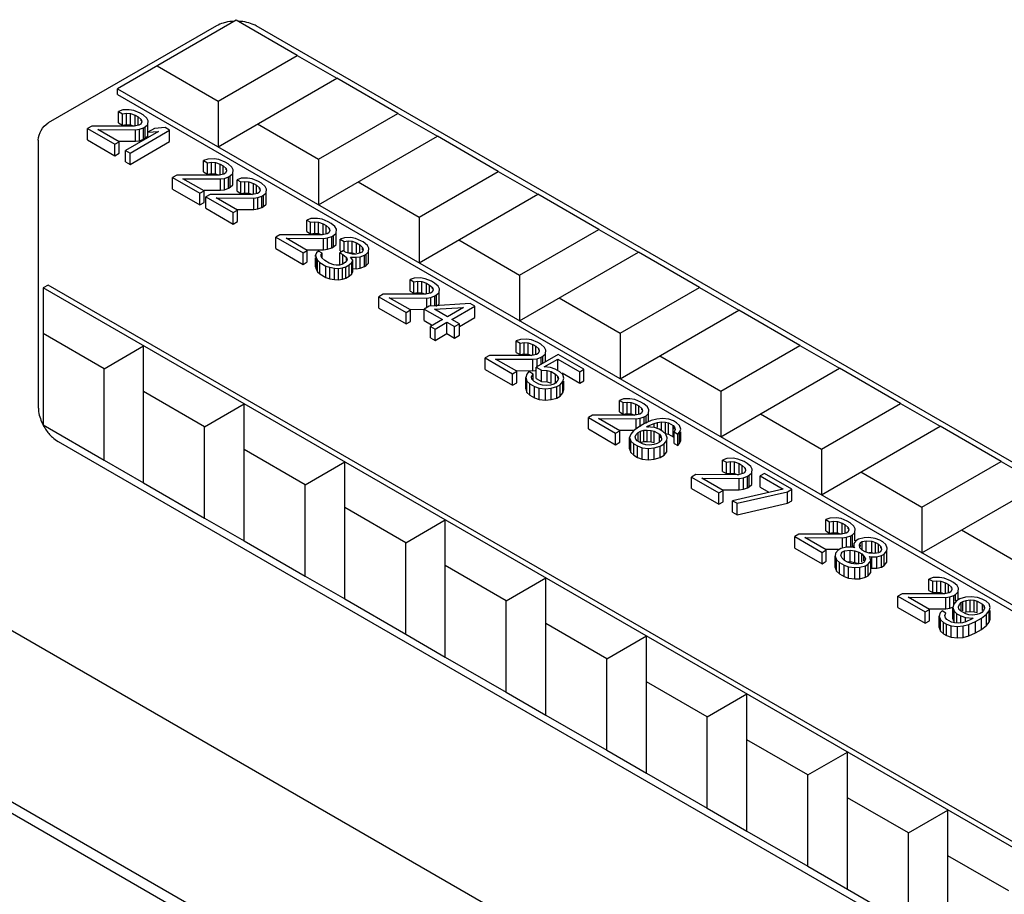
# Model space of a CAD drawing. Header units: millimetres. Extents: x 0 to 594, y 0 to 420.
# Tile 24 of 46: x 457 to 475, y 351 to 366. Entities that reach past the tile are written whole.
import ezdxf

# ---------------------------------------------------------------- set-up
doc = ezdxf.new("R2010")
doc.units = ezdxf.units.MM
doc.header["$LTSCALE"] = 32.67
doc.layers.get('0').update_dxf_attribs({"linetype": 'CONTINUOUS'})

msp = doc.modelspace()

# ---------------------------------------------------------------- linework, layer by layer
at = {"color": 7, "linetype": 'Continuous'}
for p, q in [((460.982, 366.367), (457.977, 364.632)), ((461.335, 366.469), (459.214, 365.244)), ((462.424, 365.84), (461.335, 366.469)), ((481.249, 355.074), (461.689, 366.367)), ((461.01, 365.024), (462.424, 365.84)), ((462.424, 365.84), (463.132, 365.432)), ((459.921, 365.652), (461.01, 365.024)), ((461.01, 364.207), (463.132, 365.432)), ((464.22, 364.803), (463.132, 365.432)), ((459.214, 365.142), (459.214, 365.244)), ((459.214, 365.244), (479.539, 353.51)), ((459.214, 365.142), (479.547, 353.403)), ((461.01, 365.024), (461.01, 364.207)), ((459.309, 364.864), (459.235, 364.837)), ((459.235, 364.632), (459.235, 364.837)), ((459.235, 364.837), (459.303, 364.797)), ((459.303, 364.797), (459.375, 364.808)), ((459.303, 364.593), (459.303, 364.797)), ((459.424, 364.867), (459.309, 364.864)), ((459.375, 364.604), (459.375, 364.808)), ((459.375, 364.808), (459.446, 364.802)), ((459.508, 364.853), (459.424, 364.867)), ((459.446, 364.598), (459.446, 364.802)), ((459.446, 364.802), (459.529, 364.771)), ((459.618, 364.807), (459.508, 364.853)), ((459.672, 364.776), (459.618, 364.807)), ((462.806, 363.987), (464.22, 364.803)), ((464.22, 364.803), (464.928, 364.395)), ((459.235, 364.632), (459.303, 364.593)), ((459.529, 364.592), (459.529, 364.771)), ((459.529, 364.771), (459.583, 364.74)), ((459.583, 364.592), (459.583, 364.74)), ((459.583, 364.74), (459.636, 364.692)), ((459.629, 364.61), (459.598, 364.592)), ((459.647, 364.651), (459.629, 364.61)), ((459.636, 364.671), (459.636, 364.692)), ((459.636, 364.692), (459.647, 364.651)), ((459.738, 364.72), (459.672, 364.776)), ((459.71, 364.563), (459.756, 364.605)), ((459.762, 364.671), (459.738, 364.72)), ((459.756, 364.605), (459.762, 364.671)), ((459.756, 364.465), (459.756, 364.605)), ((459.762, 364.651), (459.762, 364.671)), ((461.717, 364.615), (462.806, 363.987)), ((458.756, 364.575), (458.68, 364.532)), ((458.68, 364.328), (458.68, 364.532)), ((458.68, 364.532), (459.168, 364.25)), ((459.511, 364.573), (458.756, 364.575)), ((459.243, 364.293), (458.864, 364.513)), ((458.864, 364.513), (459.534, 364.508)), ((459.303, 364.593), (459.375, 364.604)), ((459.945, 364.479), (459.358, 364.14)), ((459.375, 364.604), (459.446, 364.598)), ((459.439, 364.094), (460.146, 364.502)), ((459.446, 364.598), (459.511, 364.574)), ((459.598, 364.592), (459.511, 364.573)), ((459.534, 364.508), (459.606, 364.518)), ((459.534, 364.304), (459.534, 364.508)), ((459.606, 364.518), (459.68, 364.545)), ((459.606, 364.314), (459.606, 364.518)), ((459.68, 364.545), (459.71, 364.563)), ((459.68, 364.341), (459.68, 364.545)), ((459.71, 364.359), (459.71, 364.563)), ((459.878, 364.535), (459.758, 364.465)), ((459.758, 364.465), (459.945, 364.479)), ((459.758, 364.371), (459.758, 364.465)), ((460.065, 364.549), (459.878, 364.535)), ((460.146, 364.502), (460.065, 364.549)), ((460.146, 364.298), (460.146, 364.502)), ((457.8, 364.326), (457.8, 359.549)), ((458.68, 364.328), (459.168, 364.046)), ((459.168, 364.25), (459.243, 364.293)), ((459.243, 364.089), (459.243, 364.293)), ((459.244, 364.306), (459.534, 364.304)), ((459.439, 363.889), (460.146, 364.298)), ((459.534, 364.304), (459.606, 364.314)), ((459.606, 364.314), (459.68, 364.341)), ((459.68, 364.341), (459.71, 364.359)), ((459.71, 364.359), (459.756, 364.401)), ((462.806, 363.17), (464.928, 364.395)), ((466.017, 363.766), (464.928, 364.395)), ((459.168, 364.046), (459.168, 364.25)), ((459.168, 364.046), (459.243, 364.089)), ((459.358, 363.936), (459.358, 364.14)), ((459.358, 364.14), (459.439, 364.094)), ((459.439, 363.889), (459.439, 364.094)), ((459.358, 363.936), (459.439, 363.889)), ((460.827, 363.987), (460.753, 363.96)), ((460.753, 363.756), (460.753, 363.96)), ((460.753, 363.96), (460.821, 363.921)), ((460.821, 363.921), (460.893, 363.932)), ((460.821, 363.717), (460.821, 363.921)), ((460.942, 363.991), (460.827, 363.987)), ((460.893, 363.727), (460.893, 363.932)), ((460.893, 363.932), (460.964, 363.925)), ((461.026, 363.977), (460.942, 363.991)), ((460.964, 363.721), (460.964, 363.925)), ((460.964, 363.925), (461.047, 363.895)), ((461.136, 363.931), (461.026, 363.977)), ((461.19, 363.899), (461.136, 363.931)), ((462.806, 363.987), (462.806, 363.17)), ((460.753, 363.756), (460.821, 363.717)), ((460.821, 363.717), (460.893, 363.727)), ((460.893, 363.727), (460.964, 363.721)), ((461.047, 363.716), (461.047, 363.895)), ((461.047, 363.895), (461.101, 363.864)), ((461.101, 363.716), (461.101, 363.864)), ((461.101, 363.864), (461.154, 363.816)), ((461.146, 363.733), (461.116, 363.716)), ((461.164, 363.775), (461.146, 363.733)), ((461.154, 363.795), (461.154, 363.816)), ((461.154, 363.816), (461.164, 363.775)), ((461.256, 363.844), (461.19, 363.899)), ((461.228, 363.686), (461.274, 363.729)), ((461.28, 363.795), (461.256, 363.844)), ((461.274, 363.729), (461.28, 363.795)), ((461.274, 363.525), (461.274, 363.729)), ((461.28, 363.775), (461.28, 363.795)), ((464.602, 362.95), (466.017, 363.766)), ((466.017, 363.766), (466.724, 363.358)), ((460.273, 363.699), (460.198, 363.655)), ((460.198, 363.451), (460.198, 363.655)), ((460.198, 363.655), (460.686, 363.374)), ((461.029, 363.697), (460.273, 363.699)), ((460.761, 363.417), (460.382, 363.636)), ((460.382, 363.636), (461.052, 363.632)), ((460.964, 363.721), (461.029, 363.697)), ((461.116, 363.716), (461.029, 363.697)), ((461.052, 363.632), (461.124, 363.642)), ((461.052, 363.428), (461.052, 363.632)), ((461.124, 363.642), (461.198, 363.669)), ((461.124, 363.438), (461.124, 363.642)), ((461.198, 363.669), (461.228, 363.686)), ((461.198, 363.465), (461.198, 363.669)), ((461.228, 363.482), (461.228, 363.686)), ((461.423, 363.643), (461.35, 363.616)), ((461.35, 363.412), (461.35, 363.616)), ((461.35, 363.616), (461.417, 363.577)), ((461.417, 363.577), (461.49, 363.587)), ((461.417, 363.373), (461.417, 363.577)), ((461.538, 363.646), (461.423, 363.643)), ((461.49, 363.383), (461.49, 363.587)), ((461.49, 363.587), (461.56, 363.581)), ((461.622, 363.632), (461.538, 363.646)), ((461.56, 363.377), (461.56, 363.581)), ((461.56, 363.581), (461.643, 363.551)), ((461.732, 363.586), (461.622, 363.632)), ((461.643, 363.372), (461.643, 363.551)), ((461.643, 363.551), (461.698, 363.519)), ((461.786, 363.555), (461.732, 363.586)), ((461.853, 363.499), (461.786, 363.555)), ((463.513, 363.578), (464.602, 362.95)), ((460.198, 363.451), (460.686, 363.17)), ((460.686, 363.374), (460.761, 363.417)), ((460.686, 363.17), (460.686, 363.374)), ((460.761, 363.43), (461.052, 363.428)), ((460.761, 363.213), (460.761, 363.417)), ((461.052, 363.428), (461.124, 363.438)), ((461.124, 363.438), (461.198, 363.465)), ((461.198, 363.465), (461.228, 363.482)), ((461.228, 363.482), (461.274, 363.525)), ((461.35, 363.412), (461.417, 363.373)), ((461.417, 363.373), (461.49, 363.383)), ((461.49, 363.383), (461.56, 363.377)), ((461.56, 363.377), (461.626, 363.353)), ((461.698, 363.372), (461.698, 363.519)), ((461.698, 363.519), (461.75, 363.472)), ((461.743, 363.389), (461.713, 363.372)), ((461.761, 363.431), (461.743, 363.389)), ((461.75, 363.451), (461.75, 363.472)), ((461.75, 363.472), (461.761, 363.431)), ((461.824, 363.342), (461.871, 363.385)), ((461.877, 363.451), (461.853, 363.499)), ((461.871, 363.385), (461.877, 363.451)), ((461.871, 363.181), (461.871, 363.385)), ((461.877, 363.431), (461.877, 363.451)), ((460.686, 363.17), (460.761, 363.213)), ((460.87, 363.355), (460.795, 363.311)), ((460.795, 363.107), (460.795, 363.311)), ((460.795, 363.311), (461.282, 363.029)), ((461.625, 363.353), (460.87, 363.355)), ((461.358, 363.073), (460.978, 363.292)), ((460.978, 363.292), (461.648, 363.287)), ((461.713, 363.372), (461.625, 363.353)), ((461.648, 363.287), (461.72, 363.298)), ((461.648, 363.083), (461.648, 363.287)), ((461.72, 363.298), (461.794, 363.325)), ((461.72, 363.094), (461.72, 363.298)), ((461.794, 363.325), (461.824, 363.342)), ((461.794, 363.121), (461.794, 363.325)), ((461.824, 363.138), (461.824, 363.342)), ((464.602, 362.133), (466.724, 363.358)), ((467.813, 362.729), (466.724, 363.358)), ((460.795, 363.107), (461.282, 362.825)), ((461.282, 363.029), (461.358, 363.073)), ((461.282, 362.825), (461.282, 363.029)), ((461.358, 363.085), (461.648, 363.083)), ((461.358, 362.869), (461.358, 363.073)), ((461.648, 363.083), (461.72, 363.094)), ((461.72, 363.094), (461.794, 363.121)), ((461.794, 363.121), (461.824, 363.138)), ((461.824, 363.138), (461.871, 363.181)), ((461.282, 362.825), (461.358, 362.869)), ((462.67, 362.923), (462.597, 362.896)), ((462.597, 362.692), (462.597, 362.896)), ((462.597, 362.896), (462.664, 362.857)), ((462.664, 362.857), (462.737, 362.867)), ((462.664, 362.653), (462.664, 362.857)), ((462.785, 362.926), (462.67, 362.923)), ((462.737, 362.663), (462.737, 362.867)), ((462.737, 362.867), (462.807, 362.861)), ((462.869, 362.913), (462.785, 362.926)), ((462.807, 362.657), (462.807, 362.861)), ((462.807, 362.861), (462.89, 362.831)), ((462.979, 362.866), (462.869, 362.913)), ((463.033, 362.835), (462.979, 362.866)), ((464.602, 362.95), (464.602, 362.133)), ((462.597, 362.692), (462.664, 362.653)), ((462.89, 362.652), (462.89, 362.831)), ((462.89, 362.831), (462.944, 362.8)), ((462.944, 362.652), (462.944, 362.8)), ((462.944, 362.8), (462.997, 362.752)), ((463.008, 362.711), (462.99, 362.669)), ((462.997, 362.731), (462.997, 362.752)), ((462.997, 362.752), (463.008, 362.711)), ((463.099, 362.78), (463.033, 362.835)), ((463.124, 362.731), (463.099, 362.78)), ((463.118, 362.665), (463.124, 362.731)), ((463.124, 362.711), (463.124, 362.731)), ((466.398, 361.913), (467.813, 362.729)), ((467.813, 362.729), (468.52, 362.321)), ((462.117, 362.635), (462.041, 362.591)), ((462.041, 362.387), (462.041, 362.591)), ((462.041, 362.591), (462.529, 362.31)), ((462.872, 362.633), (462.117, 362.635)), ((462.605, 362.353), (462.225, 362.572)), ((462.225, 362.572), (462.895, 362.568)), ((462.664, 362.653), (462.737, 362.663)), ((462.737, 362.663), (462.807, 362.657)), ((462.807, 362.657), (462.872, 362.633)), ((462.96, 362.652), (462.872, 362.633)), ((462.895, 362.568), (462.967, 362.578)), ((462.895, 362.363), (462.895, 362.568)), ((462.99, 362.669), (462.96, 362.652)), ((462.967, 362.578), (463.041, 362.605)), ((462.967, 362.374), (462.967, 362.578)), ((463.041, 362.605), (463.071, 362.622)), ((463.041, 362.401), (463.041, 362.605)), ((463.071, 362.622), (463.118, 362.665)), ((463.071, 362.418), (463.071, 362.622)), ((463.118, 362.461), (463.118, 362.665)), ((463.267, 362.579), (463.193, 362.552)), ((463.193, 362.348), (463.193, 362.552)), ((463.193, 362.552), (463.261, 362.513)), ((463.261, 362.513), (463.333, 362.523)), ((463.261, 362.348), (463.261, 362.513)), ((463.381, 362.582), (463.267, 362.579)), ((463.333, 362.319), (463.333, 362.523)), ((463.333, 362.523), (463.404, 362.517)), ((463.465, 362.568), (463.381, 362.582)), ((463.404, 362.313), (463.404, 362.517)), ((463.404, 362.517), (463.486, 362.487)), ((463.575, 362.522), (463.465, 362.568)), ((463.602, 362.507), (463.575, 362.522)), ((463.682, 362.443), (463.602, 362.507)), ((465.309, 362.542), (466.398, 361.913)), ((462.041, 362.387), (462.529, 362.105)), ((462.529, 362.31), (462.605, 362.353)), ((462.605, 362.365), (462.895, 362.363)), ((462.605, 362.149), (462.605, 362.353)), ((462.803, 362.342), (462.772, 362.309)), ((462.871, 362.303), (462.803, 362.342)), ((462.895, 362.363), (462.967, 362.374)), ((462.967, 362.374), (463.041, 362.401)), ((463.041, 362.401), (463.071, 362.418)), ((463.071, 362.418), (463.118, 362.461)), ((463.246, 362.348), (463.186, 362.313)), ((463.193, 362.348), (463.219, 362.332)), ((463.3, 362.316), (463.246, 362.348)), ((463.333, 362.319), (463.404, 362.313)), ((463.486, 362.308), (463.486, 362.487)), ((463.486, 362.487), (463.541, 362.455)), ((463.541, 362.308), (463.541, 362.455)), ((463.541, 362.455), (463.593, 362.407)), ((463.586, 362.325), (463.556, 362.308)), ((463.604, 362.367), (463.586, 362.325)), ((463.593, 362.367), (463.593, 362.407)), ((463.593, 362.407), (463.604, 362.367)), ((463.654, 362.286), (463.7, 362.328)), ((463.706, 362.394), (463.682, 362.443)), ((463.7, 362.328), (463.706, 362.394)), ((463.7, 362.124), (463.7, 362.328)), ((463.706, 362.367), (463.706, 362.394)), ((466.398, 361.096), (468.52, 362.321)), ((469.609, 361.692), (468.52, 362.321)), ((462.529, 362.105), (462.529, 362.31)), ((462.529, 362.105), (462.605, 362.149)), ((462.772, 362.309), (462.754, 362.267)), ((462.754, 362.245), (462.754, 362.267)), ((462.754, 362.267), (462.764, 362.226)), ((462.754, 362.063), (462.754, 362.221)), ((462.764, 362.022), (462.764, 362.226)), ((462.764, 362.226), (462.788, 362.177)), ((462.788, 361.973), (462.788, 362.177)), ((462.788, 362.177), (462.828, 362.137)), ((462.852, 362.245), (462.854, 362.278)), ((462.864, 362.221), (462.852, 362.245)), ((462.854, 362.278), (462.871, 362.303)), ((462.854, 362.245), (462.854, 362.278)), ((462.916, 362.173), (462.864, 362.221)), ((462.871, 362.221), (462.871, 362.303)), ((462.998, 362.126), (462.916, 362.173)), ((463.186, 362.109), (463.186, 362.313)), ((463.186, 362.313), (463.24, 362.282)), ((463.24, 362.1), (463.24, 362.282)), ((463.24, 362.282), (463.306, 362.226)), ((463.317, 362.185), (463.284, 362.135)), ((463.411, 362.287), (463.3, 362.316)), ((463.306, 362.18), (463.306, 362.226)), ((463.306, 362.226), (463.317, 362.185)), ((463.416, 362.18), (463.378, 362.236)), ((463.378, 362.236), (463.478, 362.231)), ((463.398, 362.138), (463.416, 362.18)), ((463.404, 362.313), (463.458, 362.293)), ((463.469, 362.288), (463.411, 362.287)), ((463.416, 361.976), (463.416, 362.18)), ((463.556, 362.308), (463.469, 362.288)), ((463.478, 362.231), (463.55, 362.241)), ((463.478, 362.027), (463.478, 362.231)), ((463.55, 362.241), (463.624, 362.268)), ((463.55, 362.037), (463.55, 362.241)), ((463.624, 362.268), (463.654, 362.286)), ((463.624, 362.064), (463.624, 362.268)), ((463.654, 362.082), (463.654, 362.286)), ((462.754, 362.063), (462.764, 362.022)), ((462.764, 362.022), (462.788, 361.973)), ((462.788, 361.973), (462.828, 361.933)), ((462.828, 361.933), (462.828, 362.137)), ((462.828, 362.137), (462.936, 362.075)), ((462.936, 361.871), (462.936, 362.075)), ((462.936, 362.075), (463.005, 362.052)), ((463.08, 362.096), (462.998, 362.126)), ((463.005, 361.848), (463.005, 362.052)), ((463.005, 362.052), (463.089, 362.038)), ((463.123, 362.089), (463.08, 362.096)), ((463.089, 361.834), (463.089, 362.038)), ((463.089, 362.038), (463.16, 362.032)), ((463.18, 362.09), (463.123, 362.089)), ((463.16, 362.032), (463.232, 362.043)), ((463.16, 361.828), (463.16, 362.032)), ((463.223, 362.1), (463.18, 362.09)), ((463.284, 362.135), (463.223, 362.1)), ((463.232, 362.043), (463.291, 362.061)), ((463.232, 361.838), (463.232, 362.043)), ((463.291, 362.061), (463.351, 362.096)), ((463.291, 361.857), (463.291, 362.061)), ((463.351, 362.096), (463.398, 362.138)), ((463.351, 361.891), (463.351, 362.096)), ((463.398, 361.934), (463.398, 362.138)), ((463.398, 361.934), (463.416, 361.976)), ((463.419, 362.03), (463.478, 362.027)), ((463.478, 362.027), (463.55, 362.037)), ((463.55, 362.037), (463.624, 362.064)), ((463.624, 362.064), (463.654, 362.082)), ((463.654, 362.082), (463.7, 362.124)), ((462.828, 361.933), (462.936, 361.871)), ((462.936, 361.871), (463.005, 361.848)), ((463.005, 361.848), (463.089, 361.834)), ((463.089, 361.834), (463.16, 361.828)), ((463.16, 361.828), (463.232, 361.838)), ((463.232, 361.838), (463.291, 361.857)), ((463.291, 361.857), (463.351, 361.891)), ((463.351, 361.891), (463.398, 361.934)), ((464.514, 361.859), (464.44, 361.832)), ((464.44, 361.628), (464.44, 361.832)), ((464.44, 361.832), (464.508, 361.793)), ((464.508, 361.793), (464.58, 361.803)), ((464.508, 361.589), (464.508, 361.793)), ((464.628, 361.862), (464.514, 361.859)), ((464.58, 361.599), (464.58, 361.803)), ((464.58, 361.803), (464.651, 361.797)), ((464.712, 361.848), (464.628, 361.862)), ((464.651, 361.593), (464.651, 361.797)), ((464.651, 361.797), (464.733, 361.767)), ((464.822, 361.802), (464.712, 361.848)), ((464.876, 361.771), (464.822, 361.802)), ((466.398, 361.913), (466.398, 361.096)), ((457.973, 361.735), (457.885, 361.684)), ((457.885, 361.684), (457.885, 359.235)), ((479.438, 349.241), (457.885, 361.684)), ((479.516, 349.298), (457.973, 361.735)), ((464.44, 361.628), (464.508, 361.589)), ((464.733, 361.588), (464.733, 361.767)), ((464.733, 361.767), (464.788, 361.735)), ((464.788, 361.588), (464.788, 361.735)), ((464.788, 361.735), (464.84, 361.688)), ((464.851, 361.647), (464.833, 361.605)), ((464.84, 361.667), (464.84, 361.688)), ((464.84, 361.688), (464.851, 361.647)), ((464.943, 361.715), (464.876, 361.771)), ((464.967, 361.667), (464.943, 361.715)), ((464.961, 361.601), (464.967, 361.667)), ((464.967, 361.647), (464.967, 361.667)), ((468.194, 360.876), (469.609, 361.692)), ((469.609, 361.692), (470.316, 361.284)), ((463.96, 361.571), (463.885, 361.527)), ((463.885, 361.323), (463.885, 361.527)), ((463.885, 361.527), (464.373, 361.245)), ((464.715, 361.569), (463.96, 361.571)), ((464.448, 361.289), (464.068, 361.508)), ((464.068, 361.508), (464.738, 361.503)), ((464.508, 361.589), (464.58, 361.599)), ((464.58, 361.599), (464.651, 361.593)), ((464.651, 361.593), (464.716, 361.569)), ((464.803, 361.588), (464.715, 361.569)), ((464.738, 361.503), (464.81, 361.514)), ((464.738, 361.331), (464.738, 361.503)), ((464.833, 361.605), (464.803, 361.588)), ((464.81, 361.514), (464.884, 361.541)), ((464.81, 361.357), (464.81, 361.514)), ((464.884, 361.541), (464.914, 361.558)), ((464.884, 361.357), (464.884, 361.541)), ((464.914, 361.558), (464.961, 361.601)), ((464.914, 361.354), (464.914, 361.558)), ((464.961, 361.397), (464.961, 361.601)), ((467.106, 361.505), (468.194, 360.876)), ((463.885, 361.323), (464.373, 361.041)), ((464.373, 361.245), (464.448, 361.289)), ((464.448, 361.301), (464.692, 361.3)), ((464.448, 361.085), (464.448, 361.289)), ((464.782, 361.357), (464.692, 361.304)), ((464.692, 361.1), (464.692, 361.304)), ((464.692, 361.304), (465.017, 361.117)), ((465.513, 361.403), (464.782, 361.357)), ((464.877, 361.302), (465.393, 361.334)), ((465.107, 361.169), (464.877, 361.302)), ((464.927, 361.366), (464.961, 361.397)), ((465.393, 361.334), (465.107, 361.169)), ((465.188, 361.122), (465.595, 361.356)), ((465.595, 361.356), (465.513, 361.403)), ((465.595, 361.152), (465.595, 361.356)), ((468.194, 360.059), (470.316, 361.284)), ((471.405, 360.656), (470.316, 361.284)), ((464.373, 361.041), (464.373, 361.245)), ((464.692, 361.1), (464.823, 361.024)), ((465.017, 361.117), (464.806, 360.995)), ((465.324, 361.044), (465.188, 361.122)), ((465.324, 360.996), (465.595, 361.152)), ((464.373, 361.041), (464.448, 361.085)), ((464.806, 360.791), (464.806, 360.995)), ((464.806, 360.995), (464.888, 360.948)), ((464.888, 360.948), (465.098, 361.07)), ((464.888, 360.744), (464.888, 360.948)), ((465.098, 360.866), (465.098, 361.07)), ((465.098, 361.07), (465.234, 360.991)), ((465.234, 360.991), (465.324, 361.044)), ((465.234, 360.787), (465.234, 360.991)), ((465.324, 360.839), (465.324, 361.044)), ((458.974, 360.239), (457.885, 360.868)), ((464.806, 360.791), (464.888, 360.744)), ((464.888, 360.744), (465.098, 360.866)), ((465.098, 360.866), (465.234, 360.787)), ((465.234, 360.787), (465.324, 360.839)), ((466.411, 360.763), (466.337, 360.737)), ((466.337, 360.532), (466.337, 360.737)), ((466.337, 360.737), (466.405, 360.697)), ((466.525, 360.767), (466.411, 360.763)), ((466.61, 360.753), (466.525, 360.767)), ((466.72, 360.707), (466.61, 360.753)), ((468.194, 360.876), (468.194, 360.059)), ((458.974, 360.239), (459.681, 360.647)), ((459.681, 358.198), (459.681, 360.647)), ((466.405, 360.697), (466.477, 360.708)), ((466.405, 360.493), (466.405, 360.697)), ((466.477, 360.504), (466.477, 360.708)), ((466.477, 360.708), (466.548, 360.702)), ((466.548, 360.498), (466.548, 360.702)), ((466.548, 360.702), (466.631, 360.671)), ((466.631, 360.492), (466.631, 360.671)), ((466.631, 360.671), (466.685, 360.64)), ((466.685, 360.492), (466.685, 360.64)), ((466.685, 360.64), (466.738, 360.592)), ((466.774, 360.676), (466.72, 360.707)), ((466.738, 360.571), (466.738, 360.592)), ((466.738, 360.592), (466.748, 360.551)), ((466.84, 360.62), (466.774, 360.676)), ((466.864, 360.571), (466.84, 360.62)), ((466.858, 360.505), (466.864, 360.571)), ((466.864, 360.551), (466.864, 360.571)), ((469.991, 359.839), (471.405, 360.656)), ((471.405, 360.656), (472.112, 360.247)), ((465.857, 360.475), (465.782, 360.432)), ((465.782, 360.228), (465.782, 360.432)), ((465.782, 360.432), (466.27, 360.15)), ((466.613, 360.473), (465.857, 360.475)), ((466.345, 360.193), (465.966, 360.412)), ((465.966, 360.412), (466.636, 360.408)), ((466.337, 360.532), (466.405, 360.493)), ((466.405, 360.493), (466.477, 360.504)), ((466.477, 360.504), (466.548, 360.498)), ((466.548, 360.498), (466.613, 360.474)), ((466.7, 360.492), (466.613, 360.473)), ((466.636, 360.408), (466.708, 360.418)), ((466.636, 360.204), (466.636, 360.408)), ((467.085, 360.496), (466.694, 360.27)), ((466.73, 360.51), (466.7, 360.492)), ((466.708, 360.418), (466.781, 360.445)), ((466.708, 360.27), (466.708, 360.418)), ((466.748, 360.551), (466.73, 360.51)), ((466.781, 360.445), (466.812, 360.463)), ((466.781, 360.32), (466.781, 360.445)), ((466.812, 360.463), (466.858, 360.505)), ((466.812, 360.337), (466.812, 360.463)), ((466.837, 360.274), (467.078, 360.413)), ((466.858, 360.364), (466.858, 360.505)), ((467.078, 360.209), (467.078, 360.413)), ((467.078, 360.413), (467.471, 360.186)), ((467.546, 360.23), (467.085, 360.496)), ((468.902, 360.468), (469.991, 359.839)), ((458.974, 358.606), (458.974, 360.239)), ((465.782, 360.228), (466.27, 359.946)), ((466.636, 360.204), (466.674, 360.209)), ((466.694, 360.066), (466.694, 360.27)), ((466.694, 360.27), (466.789, 360.215)), ((466.789, 360.011), (466.789, 360.215)), ((466.789, 360.215), (466.889, 360.21)), ((466.95, 360.261), (466.837, 360.274)), ((466.889, 360.006), (466.889, 360.21)), ((466.889, 360.21), (466.958, 360.187)), ((467.033, 360.231), (466.95, 360.261)), ((467.114, 360.184), (467.033, 360.231)), ((467.471, 360.186), (467.546, 360.23)), ((467.546, 360.025), (467.546, 360.23)), ((469.991, 359.023), (472.112, 360.247)), ((473.201, 359.619), (472.112, 360.247)), ((466.27, 360.15), (466.345, 360.193)), ((466.27, 359.946), (466.27, 360.15)), ((466.345, 360.206), (466.636, 360.204)), ((466.345, 359.989), (466.345, 360.193)), ((466.526, 360.141), (466.506, 360.083)), ((466.506, 359.879), (466.506, 360.083)), ((466.506, 360.083), (466.529, 360.018)), ((466.559, 360.192), (466.526, 360.141)), ((466.64, 360.145), (466.559, 360.192)), ((466.607, 360.094), (466.64, 360.145)), ((466.618, 360.053), (466.607, 360.094)), ((466.657, 360.013), (466.618, 360.053)), ((466.64, 360.03), (466.64, 360.145)), ((466.694, 360.066), (466.789, 360.011)), ((466.958, 359.983), (466.958, 360.187)), ((466.958, 360.187), (467.039, 360.14)), ((467.039, 359.984), (467.039, 360.14)), ((467.039, 360.14), (467.078, 360.1)), ((467.089, 360.059), (467.071, 360.018)), ((467.078, 360.071), (467.078, 360.1)), ((467.078, 360.1), (467.089, 360.059)), ((467.167, 360.136), (467.114, 360.184)), ((467.155, 360.164), (467.471, 359.982)), ((467.19, 360.071), (467.167, 360.136)), ((467.17, 360.012), (467.19, 360.071)), ((467.471, 359.982), (467.471, 360.186)), ((466.27, 359.946), (466.345, 359.989)), ((466.506, 359.879), (466.529, 359.814)), ((466.529, 359.814), (466.529, 360.018)), ((466.529, 360.018), (466.582, 359.97)), ((466.582, 359.766), (466.582, 359.97)), ((466.582, 359.97), (466.663, 359.923)), ((466.738, 359.966), (466.657, 360.013)), ((466.663, 359.719), (466.663, 359.923)), ((466.663, 359.923), (466.746, 359.893)), ((466.807, 359.944), (466.738, 359.966)), ((466.746, 359.688), (466.746, 359.893)), ((466.746, 359.893), (466.859, 359.88)), ((466.789, 360.011), (466.889, 360.006)), ((466.878, 359.938), (466.807, 359.944)), ((466.859, 359.88), (466.96, 359.891)), ((466.859, 359.675), (466.859, 359.88)), ((466.95, 359.948), (466.878, 359.938)), ((466.889, 360.006), (466.958, 359.983)), ((467.009, 359.966), (466.95, 359.948)), ((466.96, 359.891), (467.062, 359.919)), ((466.96, 359.687), (466.96, 359.891)), ((467.039, 359.984), (467.009, 359.966)), ((467.071, 360.018), (467.039, 359.984)), ((467.062, 359.919), (467.122, 359.953)), ((467.062, 359.714), (467.062, 359.919)), ((467.122, 359.953), (467.17, 360.012)), ((467.122, 359.749), (467.122, 359.953)), ((467.17, 359.808), (467.17, 360.012)), ((467.17, 359.808), (467.19, 359.866)), ((467.19, 359.866), (467.19, 360.018)), ((467.471, 359.982), (467.546, 360.025)), ((460.77, 359.202), (459.681, 359.831)), ((466.529, 359.814), (466.582, 359.766)), ((466.582, 359.766), (466.663, 359.719)), ((466.663, 359.719), (466.746, 359.688)), ((466.746, 359.688), (466.859, 359.675)), ((466.859, 359.675), (466.96, 359.687)), ((466.96, 359.687), (467.062, 359.714)), ((467.062, 359.714), (467.122, 359.749)), ((467.122, 359.749), (467.17, 359.808)), ((468.254, 359.699), (468.18, 359.672)), ((468.369, 359.703), (468.254, 359.699)), ((468.453, 359.689), (468.369, 359.703)), ((468.563, 359.643), (468.453, 359.689)), ((469.991, 359.839), (469.991, 359.023)), ((460.77, 359.202), (461.477, 359.61)), ((461.477, 357.161), (461.477, 359.61)), ((468.18, 359.468), (468.18, 359.672)), ((468.18, 359.672), (468.248, 359.633)), ((468.248, 359.633), (468.32, 359.644)), ((468.248, 359.429), (468.248, 359.633)), ((468.32, 359.44), (468.32, 359.644)), ((468.32, 359.644), (468.391, 359.638)), ((468.391, 359.433), (468.391, 359.638)), ((468.391, 359.638), (468.474, 359.607)), ((468.474, 359.428), (468.474, 359.607)), ((468.474, 359.607), (468.528, 359.576)), ((468.528, 359.428), (468.528, 359.576)), ((468.528, 359.576), (468.581, 359.528)), ((468.617, 359.611), (468.563, 359.643)), ((468.581, 359.507), (468.581, 359.528)), ((468.581, 359.528), (468.591, 359.487)), ((468.683, 359.556), (468.617, 359.611)), ((468.707, 359.507), (468.683, 359.556)), ((468.701, 359.441), (468.707, 359.507)), ((468.707, 359.487), (468.707, 359.507)), ((471.787, 358.802), (473.201, 359.619)), ((473.201, 359.619), (473.908, 359.21)), ((467.7, 359.411), (467.625, 359.367)), ((467.625, 359.163), (467.625, 359.367)), ((467.625, 359.367), (468.113, 359.086)), ((468.456, 359.409), (467.7, 359.411)), ((468.188, 359.129), (467.809, 359.348)), ((467.809, 359.348), (468.479, 359.344)), ((468.18, 359.468), (468.248, 359.429)), ((468.248, 359.429), (468.32, 359.44)), ((468.32, 359.44), (468.391, 359.433)), ((468.391, 359.433), (468.456, 359.409)), ((468.543, 359.428), (468.456, 359.409)), ((468.479, 359.344), (468.551, 359.354)), ((468.479, 359.164), (468.479, 359.344)), ((468.573, 359.445), (468.543, 359.428)), ((468.551, 359.354), (468.625, 359.381)), ((468.551, 359.201), (468.551, 359.354)), ((468.591, 359.487), (468.573, 359.445)), ((468.625, 359.381), (468.655, 359.398)), ((468.625, 359.258), (468.625, 359.381)), ((468.655, 359.398), (468.701, 359.441)), ((468.655, 359.258), (468.655, 359.398)), ((468.701, 359.291), (468.701, 359.441)), ((468.849, 359.338), (468.747, 359.311)), ((468.95, 359.35), (468.849, 359.338)), ((469.063, 359.337), (468.95, 359.35)), ((469.146, 359.306), (469.063, 359.337)), ((470.698, 359.431), (471.787, 358.802)), ((457.885, 359.235), (458.974, 358.606)), ((460.77, 357.569), (460.77, 359.202)), ((467.625, 359.163), (468.113, 358.882)), ((468.522, 359.197), (468.431, 359.128)), ((468.628, 359.258), (468.522, 359.197)), ((468.747, 359.311), (468.628, 359.258)), ((468.665, 359.201), (468.696, 359.219)), ((468.807, 359.189), (468.665, 359.201)), ((468.696, 359.219), (468.799, 359.263)), ((468.696, 359.189), (468.696, 359.219)), ((468.799, 359.263), (468.858, 359.281)), ((468.799, 359.189), (468.799, 359.263)), ((468.89, 359.159), (468.807, 359.189)), ((468.858, 359.281), (468.93, 359.292)), ((468.858, 359.189), (468.858, 359.281)), ((468.958, 359.119), (468.89, 359.159)), ((468.93, 359.135), (468.93, 359.292)), ((468.93, 359.292), (469.001, 359.285)), ((469.001, 359.081), (469.001, 359.285)), ((469.001, 359.285), (469.057, 359.271)), ((469.057, 359.067), (469.057, 359.271)), ((469.057, 359.271), (469.138, 359.224)), ((469.138, 359.02), (469.138, 359.224)), ((469.138, 359.224), (469.164, 359.192)), ((469.2, 359.275), (469.146, 359.306)), ((469.164, 359.162), (469.164, 359.192)), ((469.164, 359.192), (469.174, 359.151)), ((469.252, 359.227), (469.2, 359.275)), ((469.275, 359.162), (469.252, 359.227)), ((469.256, 359.104), (469.275, 359.162)), ((471.787, 357.986), (473.908, 359.21)), ((474.997, 358.582), (473.908, 359.21)), ((468.113, 359.086), (468.188, 359.129)), ((468.113, 358.882), (468.113, 359.086)), ((468.188, 359.142), (468.431, 359.14)), ((468.188, 358.925), (468.188, 359.129)), ((468.383, 359.069), (468.363, 359.011)), ((468.363, 358.807), (468.363, 359.011)), ((468.363, 359.011), (468.386, 358.946)), ((468.431, 359.128), (468.383, 359.069)), ((468.464, 359.022), (468.482, 359.064)), ((468.474, 358.981), (468.464, 359.022)), ((468.5, 358.949), (468.474, 358.981)), ((468.482, 359.064), (468.514, 359.098)), ((468.514, 359.098), (468.559, 359.124)), ((468.514, 358.949), (468.514, 359.098)), ((468.559, 359.124), (468.617, 359.142)), ((468.559, 358.92), (468.559, 359.124)), ((468.617, 359.142), (468.675, 359.144)), ((468.617, 358.938), (468.617, 359.142)), ((468.675, 358.94), (468.675, 359.144)), ((468.675, 359.144), (468.745, 359.138)), ((468.745, 358.934), (468.745, 359.138)), ((468.745, 359.138), (468.801, 359.123)), ((468.801, 358.919), (468.801, 359.123)), ((468.801, 359.123), (468.896, 359.068)), ((468.896, 358.928), (468.896, 359.068)), ((468.896, 359.068), (468.921, 359.036)), ((468.921, 359.006), (468.921, 359.036)), ((468.921, 359.036), (468.932, 358.995)), ((468.932, 358.995), (468.929, 358.962)), ((469.01, 359.072), (468.958, 359.119)), ((469.001, 359.081), (469.057, 359.067)), ((469.033, 359.006), (469.01, 359.072)), ((469.028, 358.957), (469.033, 359.006)), ((469.033, 358.987), (469.033, 359.006)), ((469.057, 359.067), (469.138, 359.02)), ((469.174, 359.151), (469.156, 359.109)), ((469.156, 358.905), (469.156, 359.109)), ((469.156, 359.109), (469.224, 359.07)), ((469.224, 359.07), (469.256, 359.104)), ((469.224, 358.866), (469.224, 359.07)), ((469.256, 358.9), (469.256, 359.104)), ((469.275, 358.958), (469.275, 359.109)), ((458.154, 358.937), (479.367, 346.689)), ((468.113, 358.882), (468.188, 358.925)), ((468.363, 358.807), (468.386, 358.742)), ((468.386, 358.742), (468.386, 358.946)), ((468.386, 358.946), (468.438, 358.898)), ((468.438, 358.694), (468.438, 358.898)), ((468.438, 358.898), (468.506, 358.859)), ((468.595, 358.894), (468.5, 358.949)), ((468.506, 358.655), (468.506, 358.859)), ((468.506, 358.859), (468.589, 358.828)), ((468.559, 358.92), (468.617, 358.938)), ((468.589, 358.624), (468.589, 358.828)), ((468.589, 358.828), (468.702, 358.815)), ((468.651, 358.88), (468.595, 358.894)), ((468.617, 358.938), (468.675, 358.94)), ((468.721, 358.874), (468.651, 358.88)), ((468.675, 358.94), (468.745, 358.934)), ((468.702, 358.815), (468.803, 358.827)), ((468.702, 358.611), (468.702, 358.815)), ((468.794, 358.884), (468.721, 358.874)), ((468.745, 358.934), (468.801, 358.919)), ((468.852, 358.902), (468.794, 358.884)), ((468.803, 358.827), (468.905, 358.854)), ((468.803, 358.623), (468.803, 358.827)), ((468.897, 358.928), (468.852, 358.902)), ((468.929, 358.962), (468.897, 358.928)), ((468.905, 358.854), (468.98, 358.898)), ((468.905, 358.65), (468.905, 358.854)), ((468.98, 358.898), (469.028, 358.957)), ((468.98, 358.694), (468.98, 358.898)), ((469.028, 358.753), (469.028, 358.957)), ((469.156, 358.905), (469.224, 358.866)), ((469.224, 358.866), (469.256, 358.9)), ((469.256, 358.9), (469.275, 358.958)), ((471.787, 358.802), (471.787, 357.986)), ((462.566, 358.165), (461.477, 358.794)), ((468.386, 358.742), (468.438, 358.694)), ((468.438, 358.694), (468.506, 358.655)), ((468.506, 358.655), (468.589, 358.624)), ((468.803, 358.623), (468.905, 358.65)), ((468.905, 358.65), (468.98, 358.694)), ((468.98, 358.694), (469.028, 358.753)), ((470.097, 358.635), (470.024, 358.608)), ((470.212, 358.639), (470.097, 358.635)), ((470.296, 358.625), (470.212, 358.639)), ((470.406, 358.579), (470.296, 358.625)), ((458.974, 358.606), (459.681, 358.198)), ((462.566, 358.165), (463.273, 358.573)), ((463.273, 356.124), (463.273, 358.573)), ((468.589, 358.624), (468.702, 358.611)), ((468.702, 358.611), (468.803, 358.623)), ((470.024, 358.404), (470.024, 358.608)), ((470.024, 358.608), (470.091, 358.569)), ((470.091, 358.569), (470.164, 358.579)), ((470.091, 358.365), (470.091, 358.569)), ((470.164, 358.375), (470.164, 358.579)), ((470.164, 358.579), (470.234, 358.573)), ((470.234, 358.369), (470.234, 358.573)), ((470.234, 358.573), (470.317, 358.543)), ((470.317, 358.364), (470.317, 358.543)), ((470.317, 358.543), (470.371, 358.512)), ((470.371, 358.364), (470.371, 358.512)), ((470.371, 358.512), (470.424, 358.464)), ((470.46, 358.547), (470.406, 358.579)), ((470.424, 358.443), (470.424, 358.464)), ((470.424, 358.464), (470.435, 358.423)), ((470.526, 358.492), (470.46, 358.547)), ((470.551, 358.443), (470.526, 358.492)), ((473.583, 357.765), (474.997, 358.582)), ((474.997, 358.582), (475.704, 358.173)), ((469.544, 358.347), (469.468, 358.303)), ((469.468, 358.099), (469.468, 358.303)), ((469.468, 358.303), (469.956, 358.022)), ((470.299, 358.345), (469.544, 358.347)), ((470.032, 358.065), (469.652, 358.284)), ((469.652, 358.284), (470.322, 358.28)), ((470.024, 358.404), (470.091, 358.365)), ((470.091, 358.365), (470.164, 358.375)), ((470.164, 358.375), (470.234, 358.369)), ((470.234, 358.369), (470.299, 358.345)), ((470.387, 358.364), (470.299, 358.345)), ((470.322, 358.28), (470.394, 358.29)), ((470.322, 358.076), (470.322, 358.28)), ((470.417, 358.381), (470.387, 358.364)), ((470.394, 358.29), (470.468, 358.317)), ((470.394, 358.086), (470.394, 358.29)), ((470.435, 358.423), (470.417, 358.381)), ((470.468, 358.317), (470.498, 358.334)), ((470.468, 358.113), (470.468, 358.317)), ((470.498, 358.334), (470.545, 358.377)), ((470.498, 358.13), (470.498, 358.334)), ((470.545, 358.377), (470.551, 358.443)), ((470.545, 358.173), (470.545, 358.377)), ((470.551, 358.423), (470.551, 358.443)), ((470.772, 358.367), (470.697, 358.324)), ((470.697, 358.12), (470.697, 358.324)), ((470.697, 358.324), (471.103, 358.089)), ((471.26, 358.086), (470.772, 358.367)), ((472.494, 358.394), (473.583, 357.765)), ((459.681, 358.198), (460.77, 357.569)), ((462.566, 356.532), (462.566, 358.165)), ((469.468, 358.099), (469.956, 357.818)), ((470.394, 358.086), (470.468, 358.113)), ((470.468, 358.113), (470.498, 358.13)), ((470.498, 358.13), (470.545, 358.173)), ((470.697, 358.12), (470.851, 358.031)), ((473.583, 356.949), (475.704, 358.173)), ((469.956, 358.022), (470.032, 358.065)), ((469.956, 357.818), (469.956, 358.022)), ((470.032, 358.077), (470.322, 358.076)), ((470.032, 357.861), (470.032, 358.065)), ((471.103, 358.089), (470.2, 357.881)), ((470.282, 357.834), (471.185, 358.042)), ((470.322, 358.076), (470.394, 358.086)), ((471.185, 358.042), (471.26, 358.086)), ((471.185, 357.838), (471.185, 358.042)), ((471.26, 357.881), (471.26, 358.086)), ((464.362, 357.128), (463.273, 357.757)), ((469.956, 357.818), (470.032, 357.861)), ((470.2, 357.677), (470.2, 357.881)), ((470.2, 357.881), (470.282, 357.834)), ((470.282, 357.63), (471.185, 357.838)), ((470.282, 357.63), (470.282, 357.834)), ((471.185, 357.838), (471.26, 357.881)), ((473.583, 357.765), (473.583, 356.949)), ((470.2, 357.677), (470.282, 357.63)), ((471.941, 357.571), (471.867, 357.544)), ((472.055, 357.574), (471.941, 357.571)), ((472.139, 357.56), (472.055, 357.574)), ((460.77, 357.569), (461.477, 357.161)), ((464.362, 357.128), (465.069, 357.536)), ((465.069, 355.087), (465.069, 357.536)), ((471.867, 357.34), (471.867, 357.544)), ((471.867, 357.544), (471.935, 357.505)), ((471.935, 357.505), (472.007, 357.515)), ((471.935, 357.301), (471.935, 357.505)), ((472.007, 357.311), (472.007, 357.515)), ((472.007, 357.515), (472.078, 357.509)), ((472.078, 357.305), (472.078, 357.509)), ((472.078, 357.509), (472.16, 357.479)), ((472.249, 357.514), (472.139, 357.56)), ((472.16, 357.3), (472.16, 357.479)), ((472.16, 357.479), (472.215, 357.448)), ((472.215, 357.3), (472.215, 357.448)), ((472.215, 357.448), (472.267, 357.4)), ((472.303, 357.483), (472.249, 357.514)), ((472.267, 357.379), (472.267, 357.4)), ((472.267, 357.4), (472.278, 357.359)), ((472.37, 357.427), (472.303, 357.483)), ((472.394, 357.379), (472.37, 357.427)), ((471.387, 357.283), (471.312, 357.239)), ((471.312, 357.035), (471.312, 357.239)), ((471.312, 357.239), (471.8, 356.957)), ((472.142, 357.281), (471.387, 357.283)), ((471.875, 357.001), (471.495, 357.22)), ((471.495, 357.22), (472.165, 357.215)), ((471.867, 357.34), (471.935, 357.301)), ((471.935, 357.301), (472.007, 357.311)), ((472.007, 357.311), (472.078, 357.305)), ((472.078, 357.305), (472.143, 357.281)), ((472.23, 357.3), (472.142, 357.281)), ((472.165, 357.215), (472.237, 357.226)), ((472.26, 357.317), (472.23, 357.3)), ((472.237, 357.226), (472.311, 357.253)), ((472.237, 357.065), (472.237, 357.226)), ((472.278, 357.359), (472.26, 357.317)), ((472.311, 357.253), (472.341, 357.27)), ((472.311, 357.049), (472.311, 357.253)), ((472.341, 357.27), (472.388, 357.313)), ((472.341, 357.066), (472.341, 357.27)), ((472.388, 357.313), (472.394, 357.379)), ((472.388, 357.165), (472.388, 357.313)), ((472.394, 357.359), (472.394, 357.379)), ((472.55, 357.219), (472.448, 357.191)), ((472.636, 357.221), (472.55, 357.219)), ((472.749, 357.208), (472.636, 357.221)), ((474.29, 357.357), (475.379, 356.728)), ((461.477, 357.161), (462.566, 356.532)), ((464.362, 355.495), (464.362, 357.128)), ((472.236, 357.053), (472.134, 357.025)), ((472.165, 357.053), (472.165, 357.215)), ((472.335, 357.048), (472.236, 357.053)), ((472.329, 357.059), (472.341, 357.066)), ((472.377, 357.041), (472.335, 357.048)), ((472.341, 357.066), (472.354, 357.078)), ((472.37, 357.115), (472.365, 357.065)), ((472.365, 357.036), (472.365, 357.065)), ((472.365, 357.065), (472.377, 357.041)), ((472.403, 357.165), (472.37, 357.115)), ((472.448, 357.191), (472.403, 357.165)), ((472.468, 357.093), (472.486, 357.135)), ((472.477, 357.036), (472.468, 357.093)), ((472.486, 357.135), (472.516, 357.152)), ((472.486, 357.115), (472.486, 357.135)), ((472.486, 357.065), (472.486, 357.093)), ((472.516, 357.152), (472.588, 357.162)), ((472.516, 356.996), (472.516, 357.152)), ((472.588, 356.958), (472.588, 357.162)), ((472.588, 357.162), (472.687, 357.157)), ((472.687, 356.953), (472.687, 357.157)), ((472.687, 357.157), (472.757, 357.135)), ((472.832, 357.178), (472.749, 357.208)), ((472.757, 356.947), (472.757, 357.135)), ((472.757, 357.135), (472.811, 357.103)), ((472.811, 356.964), (472.811, 357.103)), ((472.811, 357.103), (472.85, 357.063)), ((472.886, 357.147), (472.832, 357.178)), ((472.85, 357.034), (472.85, 357.063)), ((472.85, 357.063), (472.859, 357.006)), ((472.939, 357.099), (472.886, 357.147)), ((472.961, 357.034), (472.939, 357.099)), ((471.312, 357.035), (471.8, 356.753)), ((471.8, 356.957), (471.875, 357.001)), ((471.8, 356.753), (471.8, 356.957)), ((471.875, 357.013), (472.089, 357.012)), ((471.875, 356.797), (471.875, 357.001)), ((472.04, 356.94), (472.036, 356.891)), ((472.036, 356.686), (472.036, 356.891)), ((472.036, 356.891), (472.059, 356.825)), ((472.089, 356.999), (472.04, 356.94)), ((472.134, 357.025), (472.089, 356.999)), ((472.137, 356.902), (472.156, 356.96)), ((472.161, 356.853), (472.137, 356.902)), ((472.156, 356.96), (472.201, 356.986)), ((472.156, 356.94), (472.156, 356.96)), ((472.201, 356.986), (472.302, 356.997)), ((472.201, 356.813), (472.201, 356.986)), ((472.302, 356.793), (472.302, 356.997)), ((472.302, 356.997), (472.387, 356.983)), ((472.387, 356.779), (472.387, 356.983)), ((472.387, 356.983), (472.456, 356.961)), ((472.456, 356.757), (472.456, 356.961)), ((472.456, 356.961), (472.51, 356.93)), ((472.516, 356.996), (472.477, 357.036)), ((472.51, 356.783), (472.51, 356.93)), ((472.51, 356.93), (472.549, 356.89)), ((472.57, 356.964), (472.516, 356.996)), ((472.549, 356.803), (472.549, 356.89)), ((472.549, 356.89), (472.573, 356.841)), ((472.639, 356.942), (472.57, 356.964)), ((472.739, 356.936), (472.639, 356.942)), ((472.64, 356.956), (472.687, 356.953)), ((472.661, 356.86), (472.649, 356.884)), ((472.649, 356.884), (472.691, 356.877)), ((472.687, 356.953), (472.716, 356.944)), ((472.691, 356.877), (472.776, 356.88)), ((472.691, 356.673), (472.691, 356.877)), ((472.811, 356.947), (472.739, 356.936)), ((472.776, 356.88), (472.864, 356.899)), ((472.776, 356.676), (472.776, 356.88)), ((472.841, 356.964), (472.811, 356.947)), ((472.859, 357.006), (472.841, 356.964)), ((472.864, 356.899), (472.909, 356.925)), ((472.864, 356.695), (472.864, 356.899)), ((472.909, 356.925), (472.957, 356.984)), ((472.909, 356.721), (472.909, 356.925)), ((472.957, 356.984), (472.961, 357.034)), ((472.957, 356.78), (472.957, 356.984)), ((472.961, 357.006), (472.961, 357.034)), ((466.158, 356.091), (465.069, 356.72)), ((471.8, 356.753), (471.875, 356.797)), ((472.059, 356.621), (472.059, 356.825)), ((472.059, 356.825), (472.111, 356.778)), ((472.111, 356.573), (472.111, 356.778)), ((472.111, 356.778), (472.193, 356.731)), ((472.2, 356.813), (472.161, 356.853)), ((472.193, 356.526), (472.193, 356.731)), ((472.193, 356.731), (472.275, 356.7)), ((472.254, 356.782), (472.2, 356.813)), ((472.254, 356.788), (472.302, 356.793)), ((472.324, 356.759), (472.254, 356.782)), ((472.275, 356.496), (472.275, 356.7)), ((472.275, 356.7), (472.388, 356.687)), ((472.302, 356.793), (472.387, 356.779)), ((472.408, 356.745), (472.324, 356.759)), ((472.387, 356.779), (472.456, 356.757)), ((472.509, 356.757), (472.408, 356.745)), ((472.474, 356.69), (472.576, 356.717)), ((472.554, 356.783), (472.509, 356.757)), ((472.573, 356.841), (472.554, 356.783)), ((472.576, 356.717), (472.622, 356.744)), ((472.576, 356.513), (472.576, 356.717)), ((472.622, 356.744), (472.67, 356.803)), ((472.622, 356.539), (472.622, 356.744)), ((472.67, 356.803), (472.661, 356.86)), ((472.67, 356.598), (472.67, 356.803)), ((472.776, 356.676), (472.864, 356.695)), ((472.864, 356.695), (472.909, 356.721)), ((472.909, 356.721), (472.957, 356.78)), ((462.566, 356.532), (463.273, 356.124)), ((472.036, 356.686), (472.059, 356.621)), ((472.059, 356.621), (472.111, 356.573)), ((472.111, 356.573), (472.193, 356.526)), ((472.193, 356.526), (472.275, 356.496)), ((472.388, 356.687), (472.474, 356.69)), ((472.388, 356.483), (472.388, 356.687)), ((472.474, 356.486), (472.474, 356.69)), ((472.576, 356.513), (472.622, 356.539)), ((472.622, 356.539), (472.67, 356.598)), ((472.67, 356.677), (472.691, 356.673)), ((472.691, 356.673), (472.776, 356.676)), ((466.158, 356.091), (466.865, 356.5)), ((466.865, 354.05), (466.865, 356.5)), ((472.275, 356.496), (472.388, 356.483)), ((472.388, 356.483), (472.474, 356.486)), ((472.474, 356.486), (472.576, 356.513)), ((473.784, 356.507), (473.71, 356.48)), ((473.71, 356.276), (473.71, 356.48)), ((473.71, 356.48), (473.778, 356.441)), ((473.778, 356.441), (473.85, 356.451)), ((473.778, 356.237), (473.778, 356.441)), ((473.898, 356.51), (473.784, 356.507)), ((473.85, 356.247), (473.85, 356.451)), ((473.85, 356.451), (473.921, 356.445)), ((473.982, 356.496), (473.898, 356.51)), ((473.921, 356.241), (473.921, 356.445)), ((473.921, 356.445), (474.004, 356.415)), ((474.092, 356.45), (473.982, 356.496)), ((474.004, 356.236), (474.004, 356.415)), ((474.004, 356.415), (474.058, 356.383)), ((474.058, 356.236), (474.058, 356.383)), ((474.058, 356.383), (474.111, 356.336)), ((474.147, 356.419), (474.092, 356.45)), ((474.213, 356.363), (474.147, 356.419)), ((474.237, 356.315), (474.213, 356.363)), ((501.681, 329.949), (456.134, 356.245)), ((473.23, 356.218), (473.155, 356.175)), ((473.155, 355.971), (473.155, 356.175)), ((473.155, 356.175), (473.643, 355.893)), ((473.986, 356.217), (473.23, 356.218)), ((473.71, 356.276), (473.778, 356.237)), ((473.778, 356.237), (473.85, 356.247)), ((473.85, 356.247), (473.921, 356.241)), ((473.921, 356.241), (473.986, 356.217)), ((474.073, 356.236), (473.986, 356.217)), ((474.103, 356.253), (474.073, 356.236)), ((474.081, 356.162), (474.154, 356.189)), ((474.121, 356.295), (474.103, 356.253)), ((474.111, 356.315), (474.111, 356.336)), ((474.111, 356.336), (474.121, 356.295)), ((474.154, 356.189), (474.184, 356.206)), ((474.154, 356.032), (474.154, 356.189)), ((474.184, 356.206), (474.231, 356.249)), ((474.184, 356.091), (474.184, 356.206)), ((474.231, 356.249), (474.237, 356.315)), ((474.231, 356.126), (474.231, 356.249)), ((474.237, 356.295), (474.237, 356.315)), ((474.466, 356.165), (474.365, 356.154)), ((474.579, 356.152), (474.466, 356.165)), ((463.273, 356.124), (464.362, 355.495)), ((466.158, 354.458), (466.158, 356.091)), ((473.718, 355.937), (473.338, 356.156)), ((473.338, 356.156), (474.008, 356.151)), ((474.008, 356.151), (474.081, 356.162)), ((474.008, 355.947), (474.008, 356.151)), ((474.081, 355.958), (474.081, 356.162)), ((474.154, 356.032), (474.135, 355.974)), ((474.203, 356.091), (474.154, 356.032)), ((474.263, 356.126), (474.203, 356.091)), ((474.236, 355.985), (474.254, 356.027)), ((474.254, 356.027), (474.285, 356.061)), ((474.365, 356.154), (474.263, 356.126)), ((474.285, 356.061), (474.315, 356.078)), ((474.285, 355.912), (474.285, 356.061)), ((474.315, 356.078), (474.374, 356.097)), ((474.315, 355.912), (474.315, 356.078)), ((474.374, 356.097), (474.446, 356.107)), ((474.374, 355.892), (474.374, 356.097)), ((474.446, 355.903), (474.446, 356.107)), ((474.446, 356.107), (474.517, 356.101)), ((474.517, 355.897), (474.517, 356.101)), ((474.517, 356.101), (474.573, 356.086)), ((474.573, 355.882), (474.573, 356.086)), ((474.573, 356.086), (474.668, 356.031)), ((474.662, 356.122), (474.579, 356.152)), ((474.729, 356.083), (474.662, 356.122)), ((474.668, 355.917), (474.668, 356.031)), ((474.668, 356.031), (474.693, 355.999)), ((474.693, 355.97), (474.693, 355.999)), ((474.693, 355.999), (474.704, 355.958)), ((474.782, 356.035), (474.729, 356.083)), ((474.805, 355.97), (474.782, 356.035)), ((473.155, 355.971), (473.643, 355.689)), ((473.643, 355.893), (473.718, 355.937)), ((473.643, 355.689), (473.643, 355.893)), ((473.718, 355.949), (474.008, 355.947)), ((473.718, 355.733), (473.718, 355.937)), ((473.912, 355.877), (473.893, 355.819)), ((473.893, 355.614), (473.893, 355.819)), ((473.893, 355.819), (473.915, 355.753)), ((473.944, 355.911), (473.912, 355.877)), ((474.012, 355.872), (473.944, 355.911)), ((473.994, 355.83), (474.012, 355.872)), ((474.004, 355.789), (473.994, 355.83)), ((474.008, 355.947), (474.081, 355.958)), ((474.081, 355.958), (474.134, 355.977)), ((474.135, 355.77), (474.135, 355.974)), ((474.135, 355.974), (474.158, 355.909)), ((474.158, 355.705), (474.158, 355.909)), ((474.158, 355.909), (474.21, 355.861)), ((474.21, 355.695), (474.21, 355.861)), ((474.21, 355.861), (474.278, 355.822)), ((474.246, 355.944), (474.236, 355.985)), ((474.272, 355.912), (474.246, 355.944)), ((474.367, 355.858), (474.272, 355.912)), ((474.278, 355.695), (474.278, 355.822)), ((474.278, 355.822), (474.361, 355.791)), ((474.358, 355.887), (474.374, 355.892)), ((474.422, 355.843), (474.367, 355.858)), ((474.374, 355.892), (474.446, 355.903)), ((474.493, 355.837), (474.422, 355.843)), ((474.446, 355.903), (474.517, 355.897)), ((474.565, 355.847), (474.493, 355.837)), ((474.517, 355.897), (474.573, 355.882)), ((474.624, 355.865), (474.565, 355.847)), ((474.654, 355.883), (474.624, 355.865)), ((474.645, 355.784), (474.737, 355.852)), ((474.686, 355.917), (474.654, 355.883)), ((474.704, 355.958), (474.686, 355.917)), ((474.737, 355.852), (474.785, 355.911)), ((474.737, 355.648), (474.737, 355.852)), ((474.785, 355.911), (474.805, 355.97)), ((474.785, 355.707), (474.785, 355.911)), ((474.805, 355.765), (474.805, 355.917)), ((467.954, 355.054), (466.865, 355.683)), ((473.643, 355.689), (473.718, 355.733)), ((473.915, 355.549), (473.915, 355.753)), ((473.915, 355.753), (473.968, 355.706)), ((473.968, 355.501), (473.968, 355.706)), ((473.968, 355.706), (474.022, 355.674)), ((474.03, 355.757), (474.004, 355.789)), ((474.022, 355.47), (474.022, 355.674)), ((474.022, 355.674), (474.105, 355.644)), ((474.111, 355.71), (474.03, 355.757)), ((474.105, 355.44), (474.105, 355.644)), ((474.105, 355.644), (474.218, 355.631)), ((474.167, 355.695), (474.111, 355.71)), ((474.135, 355.77), (474.158, 355.705)), ((474.237, 355.689), (474.167, 355.695)), ((474.218, 355.631), (474.319, 355.642)), ((474.31, 355.699), (474.237, 355.689)), ((474.368, 355.718), (474.31, 355.699)), ((474.319, 355.642), (474.421, 355.67)), ((474.319, 355.438), (474.319, 355.642)), ((474.361, 355.718), (474.361, 355.791)), ((474.361, 355.791), (474.502, 355.779)), ((474.472, 355.762), (474.368, 355.718)), ((474.421, 355.67), (474.54, 355.723)), ((474.421, 355.466), (474.421, 355.67)), ((474.502, 355.779), (474.472, 355.762)), ((474.54, 355.723), (474.645, 355.784)), ((474.54, 355.519), (474.54, 355.723)), ((474.645, 355.579), (474.645, 355.784)), ((474.645, 355.579), (474.737, 355.648)), ((474.737, 355.648), (474.785, 355.707)), ((474.785, 355.707), (474.805, 355.765)), ((464.362, 355.495), (465.069, 355.087)), ((467.954, 355.054), (468.661, 355.463)), ((468.661, 353.013), (468.661, 355.463)), ((473.893, 355.614), (473.915, 355.549)), ((473.915, 355.549), (473.968, 355.501)), ((473.968, 355.501), (474.022, 355.47)), ((474.022, 355.47), (474.105, 355.44)), ((474.218, 355.427), (474.218, 355.631)), ((474.319, 355.438), (474.421, 355.466)), ((474.421, 355.466), (474.54, 355.519)), ((474.54, 355.519), (474.645, 355.579)), ((474.105, 355.44), (474.218, 355.427)), ((474.218, 355.427), (474.319, 355.438)), ((465.069, 355.087), (466.158, 354.458)), ((467.954, 353.421), (467.954, 355.054)), ((469.75, 354.017), (468.661, 354.646)), ((466.158, 354.458), (466.865, 354.05)), ((469.75, 354.017), (470.457, 354.426)), ((470.457, 351.976), (470.457, 354.426)), ((466.865, 354.05), (467.954, 353.421)), ((469.75, 352.384), (469.75, 354.017)), ((471.546, 352.98), (470.457, 353.609)), ((488.984, 334.218), (455.749, 353.405)), ((467.954, 353.421), (468.661, 353.013)), ((471.546, 352.98), (472.253, 353.389)), ((472.253, 350.939), (472.253, 353.389)), ((488.984, 334.013), (455.749, 353.201)), ((468.661, 353.013), (469.75, 352.384)), ((471.546, 351.347), (471.546, 352.98)), ((473.342, 351.944), (472.253, 352.572)), ((469.75, 352.384), (470.457, 351.976)), ((473.342, 351.944), (474.049, 352.352)), ((474.049, 349.902), (474.049, 352.352)), ((470.457, 351.976), (471.546, 351.347)), ((473.342, 350.311), (473.342, 351.944)), ((475.138, 350.907), (474.049, 351.535)), ((471.546, 351.347), (472.253, 350.939)), ((472.253, 350.939), (473.342, 350.311))]:
    msp.add_line(p, q, dxfattribs=at)
for centre, radius, start, end in [((281.081, 1.636), 413.704, 59.92522, 64.10669), ((458.649, 359.631), 0.861, 207.7312, 209.9993)]:
    msp.add_arc(centre, radius, start, end, dxfattribs=at)
msp.add_ellipse((486.38, -17.871), major_axis=(-227.329, 400.774), ratio=0.582373, start_param=-0.862527, end_param=-0.699371, dxfattribs=at)
for points, knots in [([(461.144, 366.429), (461.129, 366.426), (461.073, 366.41), (461.019, 366.388), (460.982, 366.367)], [0, 0, 0, 0, 0.26441, 1, 1, 1, 1]), ([(461.689, 366.367), (461.677, 366.374), (461.626, 366.4), (461.57, 366.419), (461.527, 366.429)], [0, 0, 0, 0, 0.234676, 1, 1, 1, 1]), ([(457.8, 364.326), (457.8, 364.386), (457.841, 364.506), (457.924, 364.601), (457.977, 364.632)], [0, 0, 0, 0, 0.500002, 1, 1, 1, 1]), ([(457.8, 359.549), (457.8, 359.524), (457.809, 359.413), (457.847, 359.306), (457.887, 359.23)], [0, 0, 0, 0, 0.229215, 1, 1, 1, 1]), ([(458.018, 359.046), (458.029, 359.035), (458.07, 358.994), (458.117, 358.958), (458.154, 358.937)], [0, 0, 0, 0, 0.26441, 1, 1, 1, 1])]:
    msp.add_open_spline(points, degree=3, knots=knots, dxfattribs=at)
for points in [[(461.297, 366.45), (461.246, 366.448), (461.194, 366.441), (461.144, 366.429)], [(461.527, 366.429), (461.477, 366.441), (461.425, 366.448), (461.374, 366.45)], [(457.904, 359.201), (457.936, 359.145), (457.974, 359.092), (458.018, 359.046)]]:
    msp.add_open_spline(points, degree=3, dxfattribs=at)

doc.saveas('drawing.dxf')
